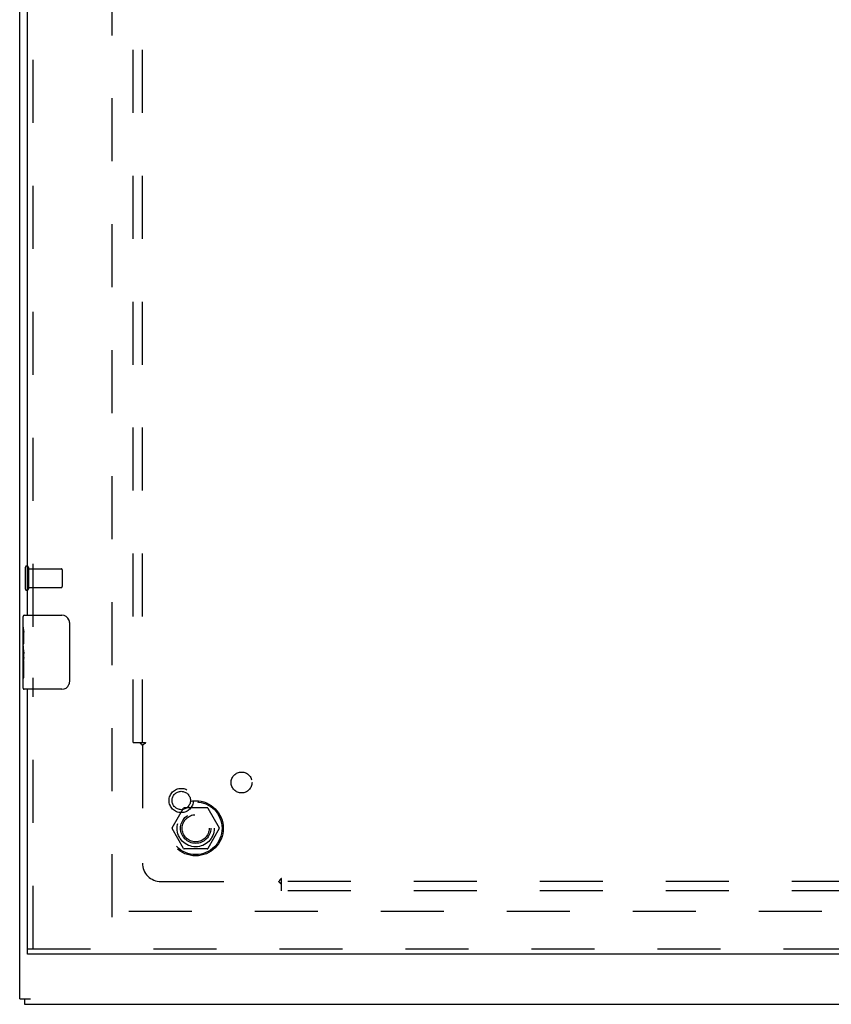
# Model space of a CAD drawing. Header units: inches. Extents: x 0 to 155, y 0 to 100.
# Tile 4 of 19: x 28 to 39, y 39 to 52. Entities that reach past the tile are written whole.
import ezdxf

# ---------------------------------------------------------------- set-up
doc = ezdxf.new("R2010")
doc.units = ezdxf.units.IN
doc.header["$LTSCALE"] = 8.5
doc.header["$MEASUREMENT"] = 0
doc.linetypes.add('HIDDEN', pattern=[0.2, 0.1, -0.1])
doc.layers.get('0').update_dxf_attribs({"linetype": 'CONTINUOUS'})
for name, color, linetype in [('DEFAULT_2', 8, 'HIDDEN'), ('DOOR_ASSEMBLY_LEFT', 7, 'CONTINUOUS'), ('SUBPANEL', 7, 'CONTINUOUS')]:
    doc.layers.add(name, color=color, linetype=linetype)

msp = doc.modelspace()

# ---------------------------------------------------------------- linework, layer by layer
at = {"color": 3, "linetype": 'Continuous'}
for p, q in [((28.464, 38.796), (28.464, 62.646)), ((28.464, 38.796), (28.609, 38.796)), ((28.527, 38.721), (70.401, 38.721))]:
    msp.add_line(p, q, dxfattribs=at)
at = {"color": 7, "linetype": 'Continuous'}
msp.add_line((28.527, 38.796), (28.527, 38.721), dxfattribs=at)
at = {"layer": 'DEFAULT_2', "color": 8, "linetype": 'HIDDEN'}
for p, q in [((29.714, 39.896), (29.714, 61.546)), ((28.539, 44.613), (28.539, 44.329)), ((28.582, 44.613), (28.582, 44.329)), ((28.582, 44.595), (29.029, 44.595)), ((29.039, 44.585), (29.039, 44.357)), ((28.582, 44.347), (29.029, 44.347)), ((30.522, 41.101), (30.676, 41.368)), ((30.994, 41.373), (30.685, 41.373)), ((31.002, 41.368), (31.157, 41.101)), ((30.676, 40.823), (30.522, 41.091)), ((31.157, 41.091), (31.002, 40.823)), ((30.994, 40.818), (30.685, 40.818)), ((47.789, 39.971), (29.714, 39.971))]:
    msp.add_line(p, q, dxfattribs=at)
for radius in [0.372, 0.356, 0.204, 0.183]:
    msp.add_circle((30.839, 41.096), radius, dxfattribs=at)
for centre, radius, start, end in [((28.561, 44.613), 0.0215, 0, 180), ((29.029, 44.585), 0.01, 0, 90), ((28.561, 44.329), 0.0215, 180, 360), ((29.029, 44.357), 0.01, 270, 360), ((30.685, 41.363), 0.01, 90.0113, 149.988), ((30.994, 41.363), 0.01, 30.0108, 89.9876), ((30.53, 41.096), 0.01, 150.0117, 209.9873), ((31.148, 41.096), 0.01, 330.0117, 29.9873), ((30.685, 40.828), 0.01, 210.0108, 269.9876), ((30.994, 40.828), 0.01, 270.0113, 329.988)]:
    msp.add_arc(centre, radius, start, end, dxfattribs=at)
at = {"layer": 'DOOR_ASSEMBLY_LEFT', "color": 8, "linetype": 'HIDDEN'}
for p, q in [((28.644, 43.816), (28.644, 57.626)), ((28.644, 39.471), (28.644, 43.126)), ((28.569, 39.471), (48.269, 39.471))]:
    msp.add_line(p, q, dxfattribs=at)
at = {"layer": 'DOOR_ASSEMBLY_LEFT', "color": 3, "linetype": 'Continuous'}
for p, q in [((28.569, 43.971), (28.569, 57.471)), ((28.569, 39.471), (28.569, 42.971)), ((48.269, 39.396), (28.569, 39.396))]:
    msp.add_line(p, q, dxfattribs=at)
at = {"layer": 'DOOR_ASSEMBLY_LEFT', "color": 7, "linetype": 'Continuous'}
for p, q in [((28.509, 43.812), (28.509, 43.956)), ((28.524, 43.971), (29.034, 43.971)), ((29.134, 43.871), (29.134, 43.071)), ((28.509, 43.556), (28.509, 43.809)), ((28.518, 43.754), (28.509, 43.754)), ((28.519, 43.586), (28.519, 43.743)), ((28.509, 43.586), (28.519, 43.586)), ((28.509, 42.986), (28.509, 43.553)), ((28.511, 43.523), (28.509, 43.523)), ((28.519, 43.402), (28.519, 43.455)), ((28.509, 43.391), (28.518, 43.391)), ((28.509, 43.355), (28.519, 43.355)), ((28.519, 43.125), (28.519, 43.355)), ((28.509, 43.292), (28.519, 43.292)), ((28.509, 43.125), (28.519, 43.125)), ((29.034, 42.971), (28.524, 42.971)), ((28.569, 39.396), (28.569, 39.471))]:
    msp.add_line(p, q, dxfattribs=at)
for points in [[(29.127, 43.907), (29.129, 43.901), (29.131, 43.895), (29.132, 43.889), (29.133, 43.883), (29.133, 43.877), (29.134, 43.871)], [(28.509, 43.812), (28.509, 43.808), (28.509, 43.804), (28.51, 43.799), (28.511, 43.793), (28.513, 43.786), (28.514, 43.778), (28.515, 43.77), (28.517, 43.761)], [(28.517, 43.761), (28.518, 43.752), (28.519, 43.743)], [(28.509, 43.556), (28.509, 43.549), (28.509, 43.541), (28.51, 43.533), (28.511, 43.524)], [(28.511, 43.524), (28.515, 43.497), (28.516, 43.488), (28.517, 43.479), (28.518, 43.471), (28.518, 43.463), (28.519, 43.455)], [(28.519, 43.402), (28.518, 43.396), (28.518, 43.39), (28.517, 43.384), (28.517, 43.378), (28.516, 43.372), (28.515, 43.366)], [(29.134, 43.071), (29.133, 43.064), (29.133, 43.058), (29.132, 43.052), (29.131, 43.046), (29.129, 43.04), (29.127, 43.035)]]:
    msp.add_lwpolyline(points, dxfattribs=at)
at = {"layer": 'DOOR_ASSEMBLY_LEFT', "color": 8, "linetype": 'HIDDEN'}
for radius in [0.164, 0.124]:
    msp.add_circle((30.644, 41.471), radius, dxfattribs=at)
at = {"layer": 'DOOR_ASSEMBLY_LEFT', "color": 7, "linetype": 'Continuous'}
for centre, radius, start, end in [((28.524, 43.956), 0.015, 90, 180), ((29.034, 43.871), 0.1, 21.1999, 90), ((28.524, 42.986), 0.015, 180, 270), ((29.034, 43.071), 0.1, 270, 338.7946)]:
    msp.add_arc(centre, radius, start, end, dxfattribs=at)
msp.add_ellipse((28.709, 43.389), major_axis=(0.2, 0), ratio=0.432808, start_param=3.141593, end_param=3.403409, dxfattribs=at)
at = {"layer": 'SUBPANEL', "color": 8, "linetype": 'HIDDEN'}
for p, q in [((29.995, 42.252), (29.995, 59.189)), ((30.12, 42.252), (30.12, 59.189)), ((29.995, 42.252), (30.082, 42.252)), ((30.082, 42.252), (30.161, 42.252)), ((30.102, 42.235), (30.106, 42.23)), ((30.106, 42.23), (30.109, 42.227)), ((30.12, 42.217), (30.12, 40.627)), ((31.995, 40.338), (31.995, 40.418)), ((30.37, 40.377), (31.96, 40.377)), ((66.933, 40.377), (31.995, 40.377)), ((31.995, 40.252), (31.995, 40.338)), ((66.933, 40.252), (31.995, 40.252))]:
    msp.add_line(p, q, dxfattribs=at)
for points in [[(30.082, 42.252), (30.084, 42.251), (30.086, 42.249), (30.088, 42.248), (30.089, 42.246), (30.091, 42.245), (30.093, 42.243), (30.094, 42.242), (30.096, 42.241), (30.097, 42.239), (30.099, 42.238), (30.1, 42.236), (30.102, 42.235)], [(30.161, 42.252), (30.161, 42.25), (30.16, 42.249), (30.159, 42.248), (30.159, 42.246), (30.158, 42.245), (30.157, 42.244), (30.156, 42.242), (30.155, 42.241), (30.154, 42.24), (30.152, 42.238), (30.151, 42.237), (30.149, 42.236), (30.148, 42.235), (30.146, 42.234), (30.144, 42.232), (30.143, 42.231), (30.141, 42.23), (30.139, 42.229), (30.135, 42.226)], [(30.109, 42.227), (30.111, 42.225), (30.113, 42.224), (30.115, 42.222), (30.116, 42.221), (30.118, 42.219), (30.119, 42.218), (30.12, 42.217)], [(30.135, 42.226), (30.133, 42.225), (30.131, 42.224), (30.129, 42.223), (30.127, 42.221), (30.125, 42.22), (30.123, 42.219), (30.122, 42.218), (30.12, 42.217)], [(31.972, 40.395), (31.97, 40.391), (31.969, 40.389), (31.967, 40.387), (31.966, 40.385), (31.965, 40.383), (31.964, 40.381), (31.962, 40.38), (31.961, 40.378), (31.96, 40.377)], [(31.995, 40.418), (31.994, 40.417), (31.992, 40.417), (31.991, 40.416), (31.99, 40.415), (31.988, 40.414), (31.987, 40.413), (31.986, 40.412), (31.984, 40.411), (31.983, 40.41), (31.982, 40.409), (31.981, 40.407), (31.979, 40.406), (31.978, 40.404), (31.977, 40.403), (31.976, 40.401), (31.975, 40.399), (31.974, 40.397), (31.972, 40.395)], [(31.976, 40.361), (31.972, 40.364), (31.971, 40.366), (31.969, 40.368), (31.967, 40.369), (31.966, 40.371), (31.964, 40.373), (31.963, 40.374), (31.961, 40.376), (31.96, 40.377)], [(31.995, 40.338), (31.994, 40.34), (31.993, 40.342), (31.991, 40.344), (31.99, 40.346), (31.988, 40.348), (31.987, 40.349), (31.985, 40.351), (31.984, 40.352), (31.983, 40.354), (31.981, 40.355), (31.98, 40.357), (31.978, 40.358), (31.976, 40.361)]]:
    msp.add_lwpolyline(points, dxfattribs=at)
for centre, radius in [((31.458, 41.714), 0.141), ((30.839, 41.096), 0.25)]:
    msp.add_circle(centre, radius, dxfattribs=at)
msp.add_arc((30.37, 40.627), 0.25, 180, 270, dxfattribs=at)

doc.saveas('drawing.dxf')
